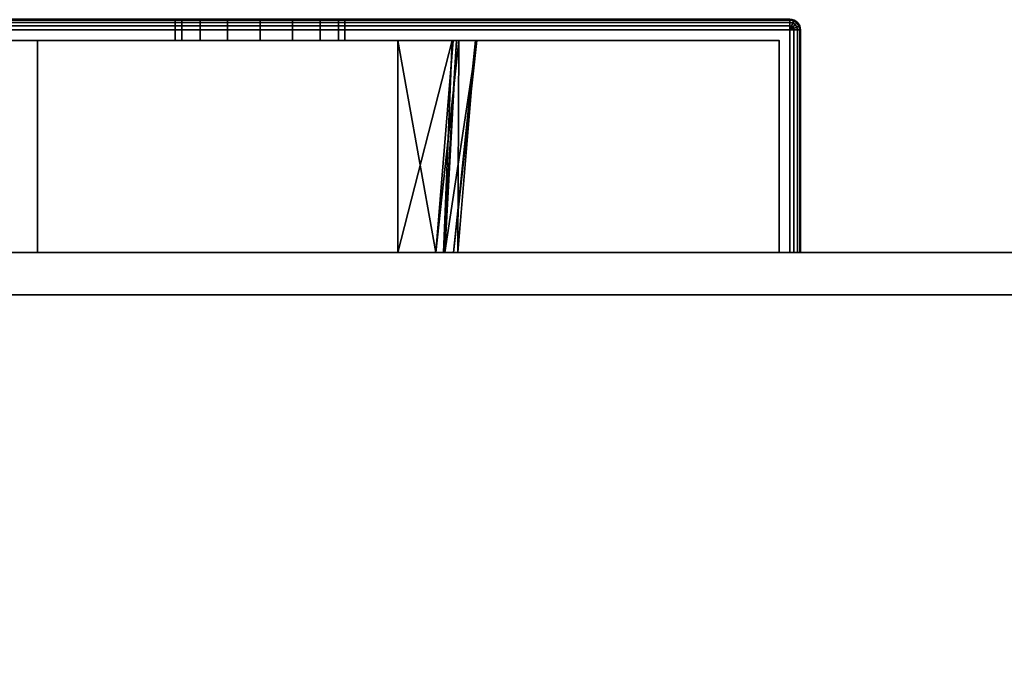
# Model space of a CAD drawing. Header units: millimetres. Extents: x -322 to 8072, y -96 to 57.
# Tile 98 of 256: x 2635 to 2681, y -20 to 11. Entities that reach past the tile are written whole.
import ezdxf

# ---------------------------------------------------------------- set-up
doc = ezdxf.new("R2010")
doc.units = ezdxf.units.MM
doc.layers.add('152', color=7, linetype='Continuous', true_color=0xffffff)

# ---------------------------------------------------------------- blocks, each defined once
blk = doc.blocks.new('UG_SURFACE_013')
at = {"layer": '152', "color": 252, "linetype": 'Continuous', "lineweight": 35}
for points in [[(3409, 0, 2017), (2591, 0, 2017), (2591, -26, 2017), (3409, -26, 2017)], [(3409, -2), (2591, -2), (2591, 0, 2), (3409, 0, 2)], [(3409, 0, 2), (2591, 0, 2), (2708, 0, 445), (3000, 0, 445)], [(2591, 0, 2), (2591, 0, 2017), (2708, 0, 1900), (2708, 0, 445)], [(3292, 0, 1900), (2708, 0, 1900), (2591, 0, 2017), (3409, 0, 2017)], [(2591, -26), (2591, -2), (3409, -2), (3409, -26)]]:
    blk.add_3dface(points, dxfattribs=at)
blk = doc.blocks.new('UG_SURFACE_019')
at = {"layer": '152', "color": 251, "linetype": 'Continuous', "lineweight": 35}
for points in [[(2621, 11, 1000), (2671, 11, 1000), (2671, 10.962, 999.809), (2621, 10.962, 999.809)], [(2671, 11, 1050), (2621, 11, 1050), (2621, 10.962, 1050.191), (2671, 10.962, 1050.191)], [(2621, 10.962, 999.809), (2671, 10.962, 999.809), (2671, 10.854, 999.646), (2621, 10.854, 999.646)], [(2671, 10.962, 1050.191), (2621, 10.962, 1050.191), (2621, 10.854, 1050.354), (2671, 10.854, 1050.354)], [(2621, 10.854, 999.646), (2671, 10.854, 999.646), (2671, 10.691, 999.538), (2621, 10.691, 999.538)], [(2671, 10.854, 1050.354), (2621, 10.854, 1050.354), (2621, 10.691, 1050.462), (2671, 10.691, 1050.462)], [(2621, 10.691, 999.538), (2671, 10.691, 999.538), (2671, 10.5, 999.5), (2621, 10.5, 999.5)], [(2671, 10.691, 1050.462), (2621, 10.691, 1050.462), (2621, 10.5, 1050.5), (2671, 10.5, 1050.5)], [(2642, 10, 1032), (2642, 11, 1032), (2642.304, 11, 1033.531), (2642.304, 10, 1033.531)], [(2642.304, 10, 1016.469), (2642.304, 11, 1016.469), (2642, 11, 1018), (2642, 10, 1018)], [(2642, 10, 1018), (2642, 11, 1018), (2642, 11, 1032), (2642, 10, 1032)], [(2642.304, 10, 1033.531), (2642.304, 11, 1033.531), (2643.172, 11, 1034.828), (2643.172, 10, 1034.828)], [(2643.172, 10, 1015.172), (2643.172, 11, 1015.172), (2642.304, 11, 1016.469), (2642.304, 10, 1016.469)], [(2643.172, 10, 1034.828), (2643.172, 11, 1034.828), (2644.469, 11, 1035.696), (2644.469, 10, 1035.696)], [(2644.469, 10, 1014.305), (2644.469, 11, 1014.305), (2643.172, 11, 1015.172), (2643.172, 10, 1015.172)], [(2644.469, 10, 1035.696), (2644.469, 11, 1035.696), (2646, 11, 1036), (2646, 10, 1036)], [(2646, 10, 1014), (2646, 11, 1014), (2644.469, 11, 1014.305), (2644.469, 10, 1014.305)], [(2646, 10, 1036), (2646, 11, 1036), (2647.531, 11, 1035.696), (2647.531, 10, 1035.696)], [(2647.531, 10, 1014.305), (2647.531, 11, 1014.305), (2646, 11, 1014), (2646, 10, 1014)], [(2647.531, 10, 1035.696), (2647.531, 11, 1035.696), (2648.829, 11, 1034.828), (2648.829, 10, 1034.828)], [(2648.829, 10, 1015.172), (2648.829, 11, 1015.172), (2647.531, 11, 1014.305), (2647.531, 10, 1014.305)], [(2648.829, 10, 1034.828), (2648.829, 11, 1034.828), (2649.696, 11, 1033.531), (2649.696, 10, 1033.531)], [(2649.696, 10, 1016.469), (2649.696, 11, 1016.469), (2648.829, 11, 1015.172), (2648.829, 10, 1015.172)], [(2649.696, 10, 1033.531), (2649.696, 11, 1033.531), (2650, 11, 1032), (2650, 10, 1032)], [(2650, 10, 1018), (2650, 11, 1018), (2649.696, 11, 1016.469), (2649.696, 10, 1016.469)], [(2650, 10, 1032), (2650, 11, 1032), (2650, 11, 1018), (2650, 10, 1018)], [(2671, 11, 1000), (2671.191, 10.962, 1000), (2671.177, 10.927, 999.809), (2671, 10.962, 999.809)], [(2671, 11, 1000), (2671, 11, 1050), (2671.191, 10.962, 1050), (2671.191, 10.962, 1000)], [(2671, 10.962, 1050.191), (2671.177, 10.927, 1050.191), (2671.191, 10.962, 1050), (2671, 11, 1050)], [(2671, 10.962, 999.809), (2671.177, 10.927, 999.809), (2671.135, 10.827, 999.646), (2671, 10.854, 999.646)], [(2671, 10.854, 1050.354), (2671.135, 10.827, 1050.354), (2671.177, 10.927, 1050.191), (2671, 10.962, 1050.191)], [(2671, 10.854, 999.646), (2671.135, 10.827, 999.646), (2671.073, 10.677, 999.538), (2671, 10.691, 999.538)], [(2671, 10.691, 1050.462), (2671.073, 10.677, 1050.462), (2671.135, 10.827, 1050.354), (2671, 10.854, 1050.354)], [(2671, 10.691, 999.538), (2671.073, 10.677, 999.538), (2671, 10.5, 999.5)], [(2671, 10.5, 1050.5), (2671.073, 10.677, 1050.462), (2671, 10.691, 1050.462)], [(2671.135, 10.827, 999.646), (2671.25, 10.75, 999.646), (2671.135, 10.635, 999.538), (2671.073, 10.677, 999.538)], [(2671.073, 10.677, 1050.462), (2671.135, 10.635, 1050.462), (2671.25, 10.75, 1050.354), (2671.135, 10.827, 1050.354)], [(2671.177, 10.927, 999.809), (2671.327, 10.827, 999.809), (2671.25, 10.75, 999.646), (2671.135, 10.827, 999.646)], [(2671.135, 10.827, 1050.354), (2671.25, 10.75, 1050.354), (2671.327, 10.827, 1050.191), (2671.177, 10.927, 1050.191)], [(2671.25, 10.75, 999.646), (2671.327, 10.635, 999.646), (2671.177, 10.573, 999.538), (2671.135, 10.635, 999.538)], [(2671.135, 10.635, 1050.462), (2671.177, 10.573, 1050.462), (2671.327, 10.635, 1050.354), (2671.25, 10.75, 1050.354)], [(2671.191, 10.962, 1000), (2671.354, 10.854, 1000), (2671.327, 10.827, 999.809), (2671.177, 10.927, 999.809)], [(2671.177, 10.927, 1050.191), (2671.327, 10.827, 1050.191), (2671.354, 10.854, 1050), (2671.191, 10.962, 1050)], [(2671.191, 10.962, 1000), (2671.191, 10.962, 1050), (2671.354, 10.854, 1050), (2671.354, 10.854, 1000)], [(2671.327, 10.827, 999.809), (2671.427, 10.677, 999.809), (2671.327, 10.635, 999.646), (2671.25, 10.75, 999.646)], [(2671.25, 10.75, 1050.354), (2671.327, 10.635, 1050.354), (2671.427, 10.677, 1050.191), (2671.327, 10.827, 1050.191)], [(2671.354, 10.854, 1000), (2671.462, 10.691, 1000), (2671.427, 10.677, 999.809), (2671.327, 10.827, 999.809)], [(2671.327, 10.827, 1050.191), (2671.427, 10.677, 1050.191), (2671.462, 10.691, 1050), (2671.354, 10.854, 1050)], [(2671.354, 10.854, 1000), (2671.354, 10.854, 1050), (2671.462, 10.691, 1050), (2671.462, 10.691, 1000)], [(2671.462, 10.691, 1000), (2671.5, 10.5, 1000), (2671.462, 10.5, 999.809), (2671.427, 10.677, 999.809)], [(2671.427, 10.677, 1050.191), (2671.462, 10.5, 1050.191), (2671.5, 10.5, 1050), (2671.462, 10.691, 1050)], [(2671.462, 10.691, 1000), (2671.462, 10.691, 1050), (2671.5, 10.5, 1050), (2671.5, 10.5, 1000)], [(2671, 10.5, 999.5), (2671, 0, 999.5), (2621, 0, 999.5), (2621, 10.5, 999.5)], [(2671, 0, 1050.5), (2671, 10.5, 1050.5), (2621, 10.5, 1050.5), (2621, 0, 1050.5)], [(2671.073, 10.677, 999.538), (2671.135, 10.635, 999.538), (2671, 10.5, 999.5)], [(2671, 10.5, 1050.5), (2671.135, 10.635, 1050.462), (2671.073, 10.677, 1050.462)], [(2671.135, 10.635, 999.538), (2671.177, 10.573, 999.538), (2671, 10.5, 999.5)], [(2671, 10.5, 1050.5), (2671.177, 10.573, 1050.462), (2671.135, 10.635, 1050.462)], [(2671.177, 10.573, 999.538), (2671.191, 10.5, 999.538), (2671, 10.5, 999.5)], [(2671, 10.5, 1050.5), (2671.191, 10.5, 1050.462), (2671.177, 10.573, 1050.462)], [(2671.191, 10.5, 999.538), (2671.191, 0, 999.538), (2671, 0, 999.5), (2671, 10.5, 999.5)], [(2671, 10.5, 1050.5), (2671, 0, 1050.5), (2671.191, 0, 1050.462), (2671.191, 10.5, 1050.462)], [(2671.327, 10.635, 999.646), (2671.354, 10.5, 999.646), (2671.191, 10.5, 999.538), (2671.177, 10.573, 999.538)], [(2671.177, 10.573, 1050.462), (2671.191, 10.5, 1050.462), (2671.354, 10.5, 1050.354), (2671.327, 10.635, 1050.354)], [(2671.354, 10.5, 999.646), (2671.354, 0, 999.646), (2671.191, 0, 999.538), (2671.191, 10.5, 999.538)], [(2671.191, 10.5, 1050.462), (2671.191, 0, 1050.462), (2671.354, 0, 1050.354), (2671.354, 10.5, 1050.354)], [(2671.427, 10.677, 999.809), (2671.462, 10.5, 999.809), (2671.354, 10.5, 999.646), (2671.327, 10.635, 999.646)], [(2671.327, 10.635, 1050.354), (2671.354, 10.5, 1050.354), (2671.462, 10.5, 1050.191), (2671.427, 10.677, 1050.191)], [(2671.462, 10.5, 999.809), (2671.462, 0, 999.809), (2671.354, 0, 999.646), (2671.354, 10.5, 999.646)], [(2671.354, 10.5, 1050.354), (2671.354, 0, 1050.354), (2671.462, 0, 1050.191), (2671.462, 10.5, 1050.191)], [(2671.5, 10.5, 1000), (2671.5, 0, 1000), (2671.462, 0, 999.809), (2671.462, 10.5, 999.809)], [(2671.462, 10.5, 1050.191), (2671.462, 0, 1050.191), (2671.5, 0, 1050), (2671.5, 10.5, 1050)], [(2671.5, 10.5, 1050), (2671.5, 0, 1050), (2671.5, 0, 1000), (2671.5, 10.5, 1000)], [(2621.5, 0, 1049.5), (2621.5, 10, 1049.5), (2670.5, 10, 1049.5), (2670.5, 0, 1049.5)], [(2670.5, 0, 1000.5), (2670.5, 10, 1000.5), (2621.5, 10, 1000.5), (2621.5, 0, 1000.5)], [(2621.5, 10, 1049.5), (2621.5, 10, 1000.5), (2642, 10, 1018), (2642, 10, 1032)], [(2621.5, 10, 1049.5), (2643.172, 10, 1034.828), (2644.469, 10, 1035.696)], [(2621.5, 10, 1000.5), (2642.304, 10, 1016.469), (2642, 10, 1018)], [(2644.469, 10, 1035.696), (2646, 10, 1036), (2670.5, 10, 1049.5), (2621.5, 10, 1049.5)], [(2642, 10, 1032), (2642.304, 10, 1033.531), (2621.5, 10, 1049.5)], [(2621.5, 10, 1000.5), (2643.172, 10, 1015.172), (2642.304, 10, 1016.469)], [(2642.304, 10, 1033.531), (2643.172, 10, 1034.828), (2621.5, 10, 1049.5)], [(2621.5, 10, 1000.5), (2646, 10, 1014), (2644.469, 10, 1014.305)], [(2644.469, 10, 1014.305), (2643.172, 10, 1015.172), (2621.5, 10, 1000.5)], [(2647.531, 10, 1014.305), (2646, 10, 1014), (2621.5, 10, 1000.5), (2670.5, 10, 1000.5)], [(2670.5, 10, 1049.5), (2646, 10, 1036), (2647.531, 10, 1035.696)], [(2670.5, 10, 1000.5), (2648.829, 10, 1015.172), (2647.531, 10, 1014.305)], [(2647.531, 10, 1035.696), (2648.829, 10, 1034.828), (2670.5, 10, 1049.5)], [(2670.5, 10, 1049.5), (2648.829, 10, 1034.828), (2649.696, 10, 1033.531)], [(2649.696, 10, 1016.469), (2648.829, 10, 1015.172), (2670.5, 10, 1000.5)], [(2670.5, 10, 1049.5), (2649.696, 10, 1033.531), (2650, 10, 1032)], [(2650, 10, 1018), (2649.696, 10, 1016.469), (2670.5, 10, 1000.5)], [(2670.5, 10, 1000.5), (2670.5, 10, 1049.5), (2650, 10, 1032), (2650, 10, 1018)], [(2670.5, 0, 1049.5), (2670.5, 10, 1049.5), (2670.5, 10, 1000.5), (2670.5, 0, 1000.5)], [(2621.5, 0, 1049.5), (2670.5, 0, 1049.5), (2671, 0, 1050.5), (2621, 0, 1050.5)], [(2670.5, 0, 1000.5), (2621.5, 0, 1000.5), (2621, 0, 999.5), (2671, 0, 999.5)], [(2670.5, 0, 1049.5), (2670.5, 0, 1000.5), (2671.5, 0, 1000), (2671.5, 0, 1050)], [(2670.5, 0, 1000.5), (2671.354, 0, 999.646), (2671.462, 0, 999.809), (2671.5, 0, 1000)], [(2670.5, 0, 1049.5), (2671.354, 0, 1050.354), (2671.191, 0, 1050.462), (2671, 0, 1050.5)], [(2671, 0, 999.5), (2671.191, 0, 999.538), (2671.354, 0, 999.646), (2670.5, 0, 1000.5)], [(2671.5, 0, 1050), (2671.462, 0, 1050.191), (2671.354, 0, 1050.354), (2670.5, 0, 1049.5)]]:
    blk.add_3dface(points, dxfattribs=at)
blk = doc.blocks.new('UG_SURFACE_020')
at = {"layer": '152', "color": 251, "linetype": 'Continuous', "lineweight": 35}
for points in [[(2671, 11, 1129), (2621, 11, 1129), (2621, 10.962, 1129.191), (2671, 10.962, 1129.191)], [(2621, 11, 1079), (2671, 11, 1079), (2671, 10.962, 1078.809), (2621, 10.962, 1078.809)], [(2671, 10.962, 1129.191), (2621, 10.962, 1129.191), (2621, 10.854, 1129.354), (2671, 10.854, 1129.354)], [(2621, 10.962, 1078.809), (2671, 10.962, 1078.809), (2671, 10.854, 1078.646), (2621, 10.854, 1078.646)], [(2671, 10.854, 1129.354), (2621, 10.854, 1129.354), (2621, 10.691, 1129.462), (2671, 10.691, 1129.462)], [(2621, 10.854, 1078.646), (2671, 10.854, 1078.646), (2671, 10.691, 1078.538), (2621, 10.691, 1078.538)], [(2671, 10.691, 1129.462), (2621, 10.691, 1129.462), (2621, 10.5, 1129.5), (2671, 10.5, 1129.5)], [(2621, 10.691, 1078.538), (2671, 10.691, 1078.538), (2671, 10.5, 1078.5), (2621, 10.5, 1078.5)], [(2671, 10.962, 1129.191), (2671.177, 10.927, 1129.191), (2671.191, 10.962, 1129), (2671, 11, 1129)], [(2671, 11, 1079), (2671, 11, 1129), (2671.191, 10.962, 1129), (2671.191, 10.962, 1079)], [(2671, 11, 1079), (2671.191, 10.962, 1079), (2671.177, 10.927, 1078.809), (2671, 10.962, 1078.809)], [(2671, 10.854, 1129.354), (2671.135, 10.827, 1129.354), (2671.177, 10.927, 1129.191), (2671, 10.962, 1129.191)], [(2671, 10.962, 1078.809), (2671.177, 10.927, 1078.809), (2671.135, 10.827, 1078.646), (2671, 10.854, 1078.646)], [(2671, 10.691, 1129.462), (2671.073, 10.677, 1129.462), (2671.135, 10.827, 1129.354), (2671, 10.854, 1129.354)], [(2671, 10.854, 1078.646), (2671.135, 10.827, 1078.646), (2671.073, 10.677, 1078.538), (2671, 10.691, 1078.538)], [(2671, 10.5, 1129.5), (2671.073, 10.677, 1129.462), (2671, 10.691, 1129.462)], [(2671, 10.691, 1078.538), (2671.073, 10.677, 1078.538), (2671, 10.5, 1078.5)], [(2671.073, 10.677, 1129.462), (2671.135, 10.635, 1129.462), (2671.25, 10.75, 1129.354), (2671.135, 10.827, 1129.354)], [(2671.135, 10.827, 1078.646), (2671.25, 10.75, 1078.646), (2671.135, 10.635, 1078.538), (2671.073, 10.677, 1078.538)], [(2671.135, 10.827, 1129.354), (2671.25, 10.75, 1129.354), (2671.327, 10.827, 1129.191), (2671.177, 10.927, 1129.191)], [(2671.177, 10.927, 1078.809), (2671.327, 10.827, 1078.809), (2671.25, 10.75, 1078.646), (2671.135, 10.827, 1078.646)], [(2671.135, 10.635, 1129.462), (2671.177, 10.573, 1129.462), (2671.327, 10.635, 1129.354), (2671.25, 10.75, 1129.354)], [(2671.25, 10.75, 1078.646), (2671.327, 10.635, 1078.646), (2671.177, 10.573, 1078.538), (2671.135, 10.635, 1078.538)], [(2671.177, 10.927, 1129.191), (2671.327, 10.827, 1129.191), (2671.354, 10.854, 1129), (2671.191, 10.962, 1129)], [(2671.191, 10.962, 1079), (2671.354, 10.854, 1079), (2671.327, 10.827, 1078.809), (2671.177, 10.927, 1078.809)], [(2671.191, 10.962, 1079), (2671.191, 10.962, 1129), (2671.354, 10.854, 1129), (2671.354, 10.854, 1079)], [(2671.25, 10.75, 1129.354), (2671.327, 10.635, 1129.354), (2671.427, 10.677, 1129.191), (2671.327, 10.827, 1129.191)], [(2671.327, 10.827, 1078.809), (2671.427, 10.677, 1078.809), (2671.327, 10.635, 1078.646), (2671.25, 10.75, 1078.646)], [(2671.327, 10.827, 1129.191), (2671.427, 10.677, 1129.191), (2671.462, 10.691, 1129), (2671.354, 10.854, 1129)], [(2671.354, 10.854, 1079), (2671.462, 10.691, 1079), (2671.427, 10.677, 1078.809), (2671.327, 10.827, 1078.809)], [(2671.354, 10.854, 1079), (2671.354, 10.854, 1129), (2671.462, 10.691, 1129), (2671.462, 10.691, 1079)], [(2671.427, 10.677, 1129.191), (2671.462, 10.5, 1129.191), (2671.5, 10.5, 1129), (2671.462, 10.691, 1129)], [(2671.462, 10.691, 1079), (2671.5, 10.5, 1079), (2671.462, 10.5, 1078.809), (2671.427, 10.677, 1078.809)], [(2671.462, 10.691, 1079), (2671.462, 10.691, 1129), (2671.5, 10.5, 1129), (2671.5, 10.5, 1079)], [(2621, 10.5, 1129.5), (2621, 0, 1129.5), (2671, 0, 1129.5), (2671, 10.5, 1129.5)], [(2671, 10.5, 1078.5), (2671, 0, 1078.5), (2621, 0, 1078.5), (2621, 10.5, 1078.5)], [(2671, 10.5, 1129.5), (2671.135, 10.635, 1129.462), (2671.073, 10.677, 1129.462)], [(2671.073, 10.677, 1078.538), (2671.135, 10.635, 1078.538), (2671, 10.5, 1078.5)], [(2671, 10.5, 1129.5), (2671.177, 10.573, 1129.462), (2671.135, 10.635, 1129.462)], [(2671.135, 10.635, 1078.538), (2671.177, 10.573, 1078.538), (2671, 10.5, 1078.5)], [(2671, 10.5, 1129.5), (2671.191, 10.5, 1129.462), (2671.177, 10.573, 1129.462)], [(2671.177, 10.573, 1078.538), (2671.191, 10.5, 1078.538), (2671, 10.5, 1078.5)], [(2671, 10.5, 1129.5), (2671, 0, 1129.5), (2671.191, 0, 1129.462), (2671.191, 10.5, 1129.462)], [(2671.191, 10.5, 1078.538), (2671.191, 0, 1078.538), (2671, 0, 1078.5), (2671, 10.5, 1078.5)], [(2671.177, 10.573, 1129.462), (2671.191, 10.5, 1129.462), (2671.354, 10.5, 1129.354), (2671.327, 10.635, 1129.354)], [(2671.327, 10.635, 1078.646), (2671.354, 10.5, 1078.646), (2671.191, 10.5, 1078.538), (2671.177, 10.573, 1078.538)], [(2671.191, 10.5, 1129.462), (2671.191, 0, 1129.462), (2671.354, 0, 1129.354), (2671.354, 10.5, 1129.354)], [(2671.354, 10.5, 1078.646), (2671.354, 0, 1078.646), (2671.191, 0, 1078.538), (2671.191, 10.5, 1078.538)], [(2671.327, 10.635, 1129.354), (2671.354, 10.5, 1129.354), (2671.462, 10.5, 1129.191), (2671.427, 10.677, 1129.191)], [(2671.427, 10.677, 1078.809), (2671.462, 10.5, 1078.809), (2671.354, 10.5, 1078.646), (2671.327, 10.635, 1078.646)], [(2671.354, 10.5, 1129.354), (2671.354, 0, 1129.354), (2671.462, 0, 1129.191), (2671.462, 10.5, 1129.191)], [(2671.462, 10.5, 1078.809), (2671.462, 0, 1078.809), (2671.354, 0, 1078.646), (2671.354, 10.5, 1078.646)], [(2671.462, 10.5, 1129.191), (2671.462, 0, 1129.191), (2671.5, 0, 1129), (2671.5, 10.5, 1129)], [(2671.5, 10.5, 1079), (2671.5, 0, 1079), (2671.462, 0, 1078.809), (2671.462, 10.5, 1078.809)], [(2671.5, 0, 1079), (2671.5, 10.5, 1079), (2671.5, 10.5, 1129), (2671.5, 0, 1129)], [(2621.5, 0, 1128.5), (2621.5, 10, 1128.5), (2670.5, 10, 1128.5), (2670.5, 0, 1128.5)], [(2670.5, 0, 1079.5), (2670.5, 10, 1079.5), (2621.5, 10, 1079.5), (2621.5, 0, 1079.5)], [(2670.5, 10, 1128.5), (2621.5, 10, 1128.5), (2635.5, 10, 1115), (2652.5, 10, 1115)], [(2621.5, 10, 1128.5), (2621.5, 10, 1079.5), (2635.5, 10, 1093), (2635.5, 10, 1115)], [(2621.5, 10, 1079.5), (2670.5, 10, 1079.5), (2652.5, 10, 1093), (2635.5, 10, 1093)], [(2635.5, 10, 1093), (2652.5, 10, 1093), (2652.5, 0, 1093), (2635.5, 0, 1093)], [(2635.5, 10, 1115), (2635.5, 10, 1093), (2635.5, 0, 1093), (2635.5, 0, 1115)], [(2652.5, 10, 1115), (2635.5, 10, 1115), (2635.5, 0, 1115), (2652.5, 0, 1115)], [(2670.5, 10, 1128.5), (2652.5, 10, 1115), (2655.066, 10, 1110.408)], [(2655.116, 10, 1097.988), (2652.5, 10, 1093), (2670.5, 10, 1079.5)], [(2652.5, 0, 1115), (2654.656, 0, 1109.987), (2655.066, 10, 1110.408)], [(2655.066, 10, 1110.408), (2652.5, 10, 1115), (2652.5, 0, 1115)], [(2652.5, 10, 1093), (2655.116, 10, 1097.988), (2654.289, 0, 1098.233)], [(2654.289, 0, 1098.233), (2652.5, 0, 1093), (2652.5, 10, 1093)], [(2654.289, 0, 1098.233), (2655.116, 10, 1097.988), (2655.382, 10, 1098.494)], [(2655.382, 10, 1098.494), (2655.329, 0, 1101.272), (2654.289, 0, 1098.233)], [(2655.274, 10, 1109.35), (2655.066, 10, 1110.408), (2654.656, 0, 1109.987)], [(2654.656, 0, 1109.987), (2654.716, 0, 1109.221), (2655.274, 10, 1109.35)], [(2654.716, 0, 1109.221), (2655.12, 0, 1103.971), (2656.235, 10, 1104.455)], [(2656.235, 10, 1104.455), (2655.274, 10, 1109.35), (2654.716, 0, 1109.221)], [(2670.5, 10, 1128.5), (2655.066, 10, 1110.408), (2655.274, 10, 1109.35)], [(2670.5, 10, 1079.5), (2655.382, 10, 1098.494), (2655.116, 10, 1097.988)], [(2655.12, 0, 1103.971), (2656.171, 10, 1104.01), (2656.235, 10, 1104.455)], [(2656.171, 10, 1104.01), (2655.12, 0, 1103.971), (2655.329, 0, 1101.272)], [(2655.274, 10, 1109.35), (2656.235, 10, 1104.455), (2670.5, 10, 1128.5)], [(2655.329, 0, 1101.272), (2655.382, 10, 1098.494), (2656.171, 10, 1104.01)], [(2656.171, 10, 1104.01), (2655.382, 10, 1098.494), (2670.5, 10, 1079.5)], [(2670.5, 10, 1079.5), (2670.5, 10, 1128.5), (2656.235, 10, 1104.455), (2656.171, 10, 1104.01)], [(2670.5, 0, 1128.5), (2670.5, 10, 1128.5), (2670.5, 10, 1079.5), (2670.5, 0, 1079.5)], [(2621.5, 0, 1128.5), (2670.5, 0, 1128.5), (2671, 0, 1129.5), (2621, 0, 1129.5)], [(2670.5, 0, 1079.5), (2621.5, 0, 1079.5), (2621, 0, 1078.5), (2671, 0, 1078.5)], [(2635.5, 0, 1115), (2654.289, 0, 1098.233), (2655.329, 0, 1101.272), (2655.12, 0, 1103.971)], [(2635.5, 0, 1115), (2635.5, 0, 1093), (2652.5, 0, 1093), (2654.289, 0, 1098.233)], [(2655.12, 0, 1103.971), (2654.716, 0, 1109.221), (2635.5, 0, 1115)], [(2654.716, 0, 1109.221), (2654.656, 0, 1109.987), (2652.5, 0, 1115), (2635.5, 0, 1115)], [(2670.5, 0, 1128.5), (2670.5, 0, 1079.5), (2671.5, 0, 1079), (2671.5, 0, 1129)], [(2670.5, 0, 1079.5), (2671.354, 0, 1078.646), (2671.462, 0, 1078.809), (2671.5, 0, 1079)], [(2670.5, 0, 1128.5), (2671.354, 0, 1129.354), (2671.191, 0, 1129.462), (2671, 0, 1129.5)], [(2671, 0, 1078.5), (2671.191, 0, 1078.538), (2671.354, 0, 1078.646), (2670.5, 0, 1079.5)], [(2671.5, 0, 1129), (2671.462, 0, 1129.191), (2671.354, 0, 1129.354), (2670.5, 0, 1128.5)]]:
    blk.add_3dface(points, dxfattribs=at)

msp = doc.modelspace()

# ---------------------------------------------------------------- linework, layer by layer
at = {"layer": '152', "color": 253, "linetype": 'Continuous', "lineweight": -3}
for p, q in [((2642, 11, 1018), (2642, 10, 1018)), ((2642, 11, 1032), (2642, 10, 1032)), ((2650, 11, 1032), (2650, 10, 1032)), ((2650, 11, 1018), (2650, 10, 1018)), ((2671, 10.5, 1129.5), (2621, 10.5, 1129.5)), ((2621, 10.5, 1078.5), (2671, 10.5, 1078.5)), ((2621, 10.5, 999.5), (2671, 10.5, 999.5)), ((2671, 10.5, 1050.5), (2621, 10.5, 1050.5)), ((2671, 10.5, 1078.5), (2671, 0, 1078.5)), ((2671, 0, 1129.5), (2671, 10.5, 1129.5)), ((2671, 0, 1050.5), (2671, 10.5, 1050.5)), ((2671, 10.5, 999.5), (2671, 0, 999.5)), ((2671.5, 10.5, 1079), (2671.5, 10.5, 1129)), ((2671.5, 0, 1079), (2671.5, 10.5, 1079)), ((2671.5, 10.5, 1129), (2671.5, 0, 1129)), ((2671.5, 10.5, 1050), (2671.5, 0, 1050)), ((2671.5, 0, 1000), (2671.5, 10.5, 1000)), ((2671.5, 10.5, 1000), (2671.5, 10.5, 1050)), ((2671.5, 0, 1000), (2671.5, 10.5, 1000)), ((2621.5, 10, 1079.5), (2670.5, 10, 1079.5)), ((2670.5, 10, 1128.5), (2621.5, 10, 1128.5)), ((2621.5, 10, 1000.5), (2670.5, 10, 1000.5)), ((2670.5, 10, 1049.5), (2621.5, 10, 1049.5)), ((2635.5, 10, 1093), (2635.5, 0, 1093)), ((2635.5, 10, 1115), (2635.5, 0, 1115)), ((2635.5, 10, 1115), (2635.5, 10, 1093)), ((2652.5, 10, 1115), (2635.5, 10, 1115)), ((2635.5, 10, 1093), (2652.5, 10, 1093)), ((2642, 10, 1032), (2642, 10, 1018)), ((2650, 10, 1018), (2650, 10, 1032)), ((2652.5, 10, 1115), (2652.5, 0, 1115)), ((2670.5, 0, 1128.5), (2670.5, 10, 1128.5)), ((2670.5, 0, 1079.5), (2670.5, 10, 1079.5)), ((2670.5, 10, 1079.5), (2670.5, 10, 1128.5)), ((2670.5, 0, 1049.5), (2670.5, 10, 1049.5)), ((2670.5, 10, 1000.5), (2670.5, 10, 1049.5)), ((2670.5, 0, 1000.5), (2670.5, 10, 1000.5)), ((3409, 0, 2017), (2591, 0, 2017)), ((3409, 0, 2), (2591, 0, 2)), ((2621, 0, 1078.5), (2671, 0, 1078.5)), ((2671, 0, 1050.5), (2621, 0, 1050.5)), ((2621, 0, 999.5), (2671, 0, 999.5)), ((2671, 0, 1129.5), (2621, 0, 1129.5)), ((2670.5, 0, 1128.5), (2621.5, 0, 1128.5)), ((2621.5, 0, 1079.5), (2670.5, 0, 1079.5)), ((2670.5, 0, 1049.5), (2621.5, 0, 1049.5)), ((2621.5, 0, 1000.5), (2670.5, 0, 1000.5)), ((2652.5, 0, 1115), (2635.5, 0, 1115)), ((2635.5, 0, 1093), (2652.5, 0, 1093)), ((2635.5, 0, 1115), (2635.5, 0, 1093)), ((2670.5, 0, 1079.5), (2670.5, 0, 1128.5)), ((2670.5, 0, 1000.5), (2670.5, 0, 1049.5)), ((2671.5, 0, 1079), (2671.5, 0, 1129)), ((2671.5, 0, 1000), (2671.5, 0, 1050)), ((2591, -2), (3409, -2))]:
    msp.add_line(p, q, dxfattribs=at)
at = {"layer": '152', "color": 253, "linetype": 'Continuous', "lineweight": -3, "extrusion": (0, 0, -1)}
for centre in [(-2671, 10.5, -1129), (-2671, 10.5, -1079)]:
    msp.add_arc(centre, 0.5, 90, 180, dxfattribs=at)
at = {"layer": '152', "color": 253, "linetype": 'Continuous', "lineweight": -3, "extrusion": (1, 0, 0)}
for centre, start, end in [((10.5, 1079, 2671), 270, 0), ((10.5, 1129, 2671), 0, 90), ((10.5, 1000, 2671), 270, 0), ((10.5, 1050, 2671), 0, 90)]:
    msp.add_arc(centre, 0.5, start, end, dxfattribs=at)
at = {"layer": '152', "color": 253, "linetype": 'Continuous', "lineweight": -3}
for centre in [(2671, 10.5, 1050), (2671, 10.5, 1000), (2671, 10.5, 1000)]:
    msp.add_arc(centre, 0.5, 0, 90, dxfattribs=at)
at = {"layer": '152', "color": 253, "linetype": 'Continuous', "lineweight": -3, "extrusion": (0, 1, 0)}
for centre, start, end in [((-2671, 1129, 10.5), 90, 180), ((-2671, 1000, 10.5), 180, 270)]:
    msp.add_arc(centre, 0.5, start, end, dxfattribs=at)
at = {"layer": '152', "color": 253, "linetype": 'Continuous', "lineweight": -3, "extrusion": (0, -1, 0)}
for centre, radius, start, end in [((2671, 1079, -10.5), 0.5, 270, 0), ((2671, 1050, -10.5), 0.5, 0, 90), ((2646, 1032, -10), 4, 0, 180), ((2646, 1018, -10), 4, 180, 0), ((2671, 1129), 0.5, 0, 90), ((2671, 1079), 0.5, 270, 0), ((2671, 1000), 0.5, 270, 0), ((2671, 1050), 0.5, 0, 90)]:
    msp.add_arc(centre, radius, start, end, dxfattribs=at)
at = {"layer": '152', "color": 253, "linetype": 'Continuous', "lineweight": -3}
for points, degree in [([(2652.5, 10, 1093), (2652.5, 0, 1093)], 1), ([(2652.5, 10, 1093), (2653.09, 10, 1093.765), (2654.154, 10, 1095.403), (2655.343, 10, 1098.118), (2656.075, 10, 1101.013), (2656.323, 10, 1104), (2656.075, 10, 1106.987), (2655.343, 10, 1109.882), (2654.154, 10, 1112.597), (2653.09, 10, 1114.235), (2652.5, 10, 1115)], 3), ([(2652.5, 0, 1093), (2653.477, 0, 1094.657), (2654.979, 0, 1098.234), (2655.765, 0, 1104), (2654.979, 0, 1109.766), (2653.477, 0, 1113.343), (2652.5, 0, 1115)], 3)]:
    msp.add_open_spline(points, degree=degree, dxfattribs=at)

# ---------------------------------------------------------------- block references
for name in ['UG_SURFACE_020', 'UG_SURFACE_019', 'UG_SURFACE_013']:
    msp.add_blockref(name, (0, 0), dxfattribs=at)

doc.saveas('drawing.dxf')
